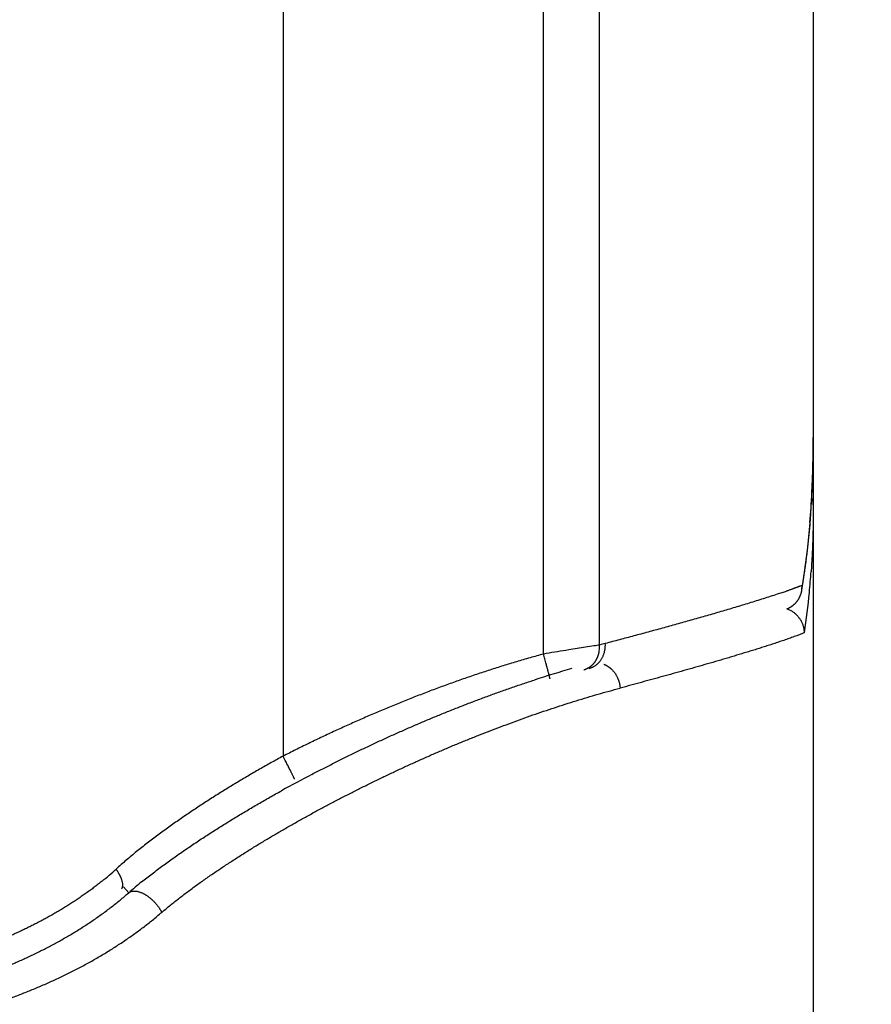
# Model space of a CAD drawing. Header units: millimetres. Extents: x 0 to 1300, y 0 to 891.
# Tile 134 of 148: x 902.82 to 909.45, y 468.56 to 476.22. Entities that reach past the tile are written whole.
import ezdxf

# ---------------------------------------------------------------- set-up
doc = ezdxf.new("R2010")
doc.units = ezdxf.units.MM
doc.header["$LTSCALE"] = 0.545669
doc.layers.add('NoLayerName_001', color=7, linetype='Continuous')
doc.layers.add('NoLayerName_008', color=7, linetype='Continuous')
doc.styles.get("Standard").update_dxf_attribs({"font": 'txt', "bigfont": 'extfont2'})
doc.dimstyles.get("Standard").update_dxf_attribs({"dimtxt": 2.5, "dimasz": 2.5, "dimexe": 1, "dimexo": 1, "dimtad": 1, "dimdec": 3, "dimzin": 0, "dimdsep": 46, "dimtxsty": 'Standard', "dimcen": 2.5, "dimadec": 3, "dimazin": 0, "dimtfac": 0.75, "dimtdec": 3, "dimtmove": 0, "dimatfit": 3, "dimfxl": 1, "dimarcsym": 0})

# ---------------------------------------------------------------- blocks, each defined once
blk = doc.blocks.new('_OPEN30')
at = {"color": 0, "linetype": 'ByBlock', "lineweight": -2}
for p, q in [((-1, 0.267949), (0, 0)), ((0, 0), (-1, -0.267949)), ((0, 0), (-1, 0))]:
    blk.add_line(p, q, dxfattribs=at)
blk = doc.blocks.new('*D60')
at = {"layer": 'Defpoints', "color": 0}
for p in [(968.8193, 600), (906, 464.6), (981.8681, 464.6)]:
    blk.add_point(p, dxfattribs=at)
at = {"layer": 'NoLayerName_001', "color": 0, "linetype": 'Continuous', "lineweight": 13}
for p, q in [((971.8193, 600), (984.8681, 600)), ((981.8681, 594), (981.8681, 470.6)), ((909, 464.6), (984.8681, 464.6))]:
    blk.add_line(p, q, dxfattribs=at)
at = {"layer": 'NoLayerName_001', "color": 0, "lineweight": 13, "xscale": 6, "yscale": 6, "zscale": 6}
for p, rotation in [((981.8681, 600), 90), ((981.8681, 464.6), 270)]:
    blk.add_blockref('_OPEN30', p, dxfattribs=dict(at, rotation=rotation))
at = {"layer": 'NoLayerName_001', "color": 0, "lineweight": 13, "insert": (972.5733, 530.6597), "char_height": 10.5, "attachment_point": 5, "rotation": 90}
blk.add_mtext('\\W0.8000;１３６', dxfattribs=at)

msp = doc.modelspace()

# ---------------------------------------------------------------- linework, layer by layer
at = {"layer": 'NoLayerName_001', "color": 60, "linetype": 'Continuous', "lineweight": 25}
for p, q in [((904.87382039, 493.35), (904.87382039, 470.49379653)), ((906.90034396, 471.28880558), (906.90034396, 487.85)), ((907.33657257, 471.35859001), (907.33657257, 487.85)), ((909, 487.85), (909, 466.6)), ((908.97674117, 472.33754047), (908.99080008, 472.56612672)), ((908.91060496, 471.78435061), (908.91308806, 471.82328302)), ((903.63278225, 469.47695522), (903.67230981, 469.43051671))]:
    msp.add_line(p, q, dxfattribs=at)
for points in [[(908.99080008, 472.56612672), (908.99843847, 472.80264022), (908.99999995, 472.97369077)], [(908.91062811, 471.78448953), (908.9291821, 471.90380912), (908.95621337, 472.11678653), (908.97674117, 472.33754047)]]:
    msp.add_lwpolyline(points, dxfattribs=at)
for centre, radius, start, end in [((900.48687139, 472.97004508), 8.51312939, 357.121733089, 0.024528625), ((901.78393808, 472.91345393), 7.21486244, 355.213386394, 357.053347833), ((902.5634624, 472.37487703), 6.4346928, 354.588102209, 356.04910276), ((907.14502081, 476.52670378), 5.02574383, 288.751638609, 289.102359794), ((908.35742155, 473.19588234), 1.48080511, 291.539385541, 292.039400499), ((903.21432932, 472.31273822), 5.78086658, 351.467550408, 354.592812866), ((907.11760392, 471.34533563), 0.21936923, 351.682772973, 3.463943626), ((909.84779912, 462.00229841), 9.6874378, 104.751539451, 105.024084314), ((909.70082873, 462.23931031), 9.30168757, 106.100359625, 107.996338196), ((910.26836989, 460.46293039), 11.1593193, 117.599733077, 118.981569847), ((901.94853365, 471.40693176), 2.41982999, 308.828311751, 312.221422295), ((905.8914289, 466.88048496), 3.38041202, 128.804717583, 131.030831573)]:
    msp.add_arc(centre, radius, start, end, dxfattribs=at)
for points, knots in [([(908.99999966, 472.44908391), (908.9999889, 472.45000028), (908.99998303, 472.45183437), (908.99988013, 472.45458524), (908.99972193, 472.45733611), (908.99949896, 472.46008518), (908.9992147, 472.46283078), (908.99886918, 472.46557119), (908.99846333, 472.46830472), (908.99799785, 472.47102966), (908.9974735, 472.47374431), (908.99689102, 472.47644696), (908.99625116, 472.47913591), (908.99555466, 472.48180946), (908.99480228, 472.48446591), (908.99399475, 472.48710354), (908.9931328, 472.48972079), (908.99221687, 472.49231645), (908.99124848, 472.49489037), (908.99022632, 472.49744156), (908.98915901, 472.4999736), (908.98839849, 472.50163988), (908.98802434, 472.50247574)], [0, 0, 0, 0, 0.002749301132, 0.005501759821, 0.008257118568, 0.011015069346, 0.013775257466, 0.016537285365, 0.019300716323, 0.022065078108, 0.024829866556, 0.027594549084, 0.030358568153, 0.033121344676, 0.035882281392, 0.038640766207, 0.041396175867, 0.044148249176, 0.046897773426, 0.049645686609, 0.052392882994, 0.055140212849, 0.055140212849, 0.055140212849, 0.055140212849]), ([(909, 472.44908391), (908.99998679, 472.44045218), (908.99997977, 472.4231887), (908.99985276, 472.39729371), (908.99965485, 472.37139902), (908.99937258, 472.34550467), (908.99900832, 472.31961066), (908.99856021, 472.29371716), (908.99802738, 472.26782447), (908.99740865, 472.24193307), (908.99670293, 472.21604344), (908.99590909, 472.19015608), (908.99502603, 472.16427148), (908.99405264, 472.13839014), (908.99298779, 472.11251254), (908.99183036, 472.0866392), (908.99057932, 472.06077059), (908.98923325, 472.03490722), (908.98779217, 472.00904953), (908.98625073, 471.98319829), (908.98462361, 471.95735291), (908.98344172, 471.94012932), (908.98286293, 471.93151685)], [0, 0, 0, 0, 0.02589521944, 0.05179037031, 0.07768569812, 0.10358145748, 0.12947791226, 0.15537527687, 0.18127345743, 0.20717226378, 0.23307151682, 0.25897104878, 0.28487070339, 0.31077033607, 0.33666981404, 0.36256901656, 0.38846783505, 0.41436617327, 0.44026394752, 0.46616108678, 0.4920575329, 0.51795324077, 0.51795324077, 0.51795324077, 0.51795324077]), ([(908.97363784, 472.31140956), (908.97293512, 472.30324076), (908.97155161, 472.28690129), (908.96934475, 472.26240348), (908.96705778, 472.23791283), (908.96467549, 472.21343066), (908.96220053, 472.18895679), (908.9596308, 472.16449161), (908.95696543, 472.14003562), (908.95420325, 472.11558952), (908.95134317, 472.09115408), (908.94838407, 472.06673004), (908.94532485, 472.04231816), (908.94216439, 472.0179192), (908.93890161, 471.9935339), (908.93553536, 471.96916302), (908.93206462, 471.94480731), (908.92848796, 471.92046757), (908.92480552, 471.89614434), (908.92101151, 471.87183916), (908.91712231, 471.84754988), (908.91442172, 471.83137502), (908.91308493, 471.82328554)], [0, 0, 0, 0, 0.02459689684, 0.04919370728, 0.07379075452, 0.09838837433, 0.12298691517, 0.14758666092, 0.17218748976, 0.1967891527, 0.22139141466, 0.24599405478, 0.27059686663, 0.29519965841, 0.3198022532, 0.34440448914, 0.36900621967, 0.39360731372, 0.41820765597, 0.44280714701, 0.46740570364, 0.49200325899, 0.49200325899, 0.49200325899, 0.49200325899]), ([(908.76062932, 471.76772173), (908.74247507, 471.76164669), (908.70620289, 471.74938583), (908.65157366, 471.73165816), (908.59684437, 471.71424059), (908.54201371, 471.69714252), (908.487114, 471.68026973), (908.43215352, 471.66359944), (908.37713745, 471.64711638), (908.32207114, 471.63080329), (908.26695976, 471.61464353), (908.21180861, 471.59861989), (908.15662249, 471.58271675), (908.10140258, 471.56693067), (908.04615035, 471.55125721), (907.99086718, 471.53569219), (907.91711675, 471.51507762), (907.82485827, 471.48955976), (907.71404771, 471.4593021), (907.60314489, 471.42938443), (907.49217099, 471.39973486), (907.41812249, 471.38021876), (907.38110687, 471.37042953)], [0, 0, 0, 0, 0.0574312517, 0.1148636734, 0.1722978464, 0.2297328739, 0.287166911, 0.3445996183, 0.4020315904, 0.4594632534, 0.5168948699, 0.5743265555, 0.6317583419, 0.6891903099, 0.746622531, 0.8040550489, 0.8614878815, 0.9763543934, 1.0912217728, 1.2060893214, 1.3209560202, 1.4358205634, 1.4358205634, 1.4358205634, 1.4358205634]), ([(908.9010854, 471.81848865), (908.89924563, 471.81776601), (908.89556792, 471.81631607), (908.89004035, 471.81416919), (908.88450698, 471.8120373), (908.87896716, 471.80992216), (908.87342185, 471.80782142), (908.8678713, 471.80573454), (908.86231572, 471.80366104), (908.85675532, 471.80160043), (908.8511903, 471.79955221), (908.84562088, 471.79751589), (908.84004726, 471.79549099), (908.83446966, 471.793477), (908.8270278, 471.79080561), (908.81771661, 471.7874911), (908.80653038, 471.78355009), (908.79719995, 471.78029068), (908.79159708, 471.77834849), (908.78972974, 471.77770036)], [0, 0, 0, 0, 0.00592979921, 0.01185962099, 0.01778947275, 0.02371934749, 0.02964922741, 0.03557911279, 0.04150901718, 0.04743895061, 0.05336891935, 0.05929892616, 0.06522897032, 0.07115904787, 0.0770891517, 0.08894939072, 0.10080957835, 0.11266955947, 0.1185994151, 0.1185994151, 0.1185994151, 0.1185994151]), ([(908.846579, 471.67135241), (908.84823573, 471.67280221), (908.85159026, 471.67566084), (908.85639372, 471.68021118), (908.86105825, 471.68491406), (908.8655528, 471.68979075), (908.86987758, 471.69482639), (908.87402442, 471.70001582), (908.87798737, 471.70535129), (908.88175991, 471.71082575), (908.88533563, 471.71643194), (908.88870817, 471.72216269), (908.89187105, 471.72801095), (908.89482232, 471.73396738), (908.89756034, 471.74002288), (908.90008339, 471.74616841), (908.90238998, 471.75239488), (908.90447776, 471.75869338), (908.90634763, 471.7650544), (908.90798838, 471.7714706), (908.90943382, 471.77792662), (908.91017863, 471.78227031), (908.910578, 471.78443527)], [0, 0, 0, 0, 0.00660454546, 0.01321906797, 0.01984239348, 0.02647324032, 0.03311026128, 0.03975208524, 0.04639735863, 0.05304478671, 0.05969317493, 0.06634147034, 0.0729889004, 0.07963513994, 0.08627973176, 0.09292197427, 0.09956095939, 0.10619561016, 0.11282471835, 0.11944698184, 0.12606104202, 0.13266552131, 0.13266552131, 0.13266552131, 0.13266552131]), ([(908.93121489, 471.45503317), (908.93095536, 471.45906065), (908.93062197, 471.46714765), (908.92899594, 471.47920841), (908.92671793, 471.49120061), (908.92368172, 471.50306932), (908.91993759, 471.514768), (908.91549358, 471.52624781), (908.91036905, 471.53746053), (908.90458012, 471.54835766), (908.898144, 471.55889091), (908.89107635, 471.5690115), (908.883397, 471.57867282), (908.87515083, 471.58784929), (908.86637904, 471.59651563), (908.85712322, 471.60464684), (908.84742504, 471.61221849), (908.83732511, 471.61920345), (908.82686779, 471.62558457), (908.81608336, 471.63130739), (908.8050542, 471.63645561), (908.79744724, 471.63922485), (908.79368523, 471.64068822)], [0, 0, 0, 0, 0.01210751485, 0.02426465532, 0.03646828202, 0.04871302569, 0.06099196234, 0.07329726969, 0.08562086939, 0.0979550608, 0.11029315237, 0.12263009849, 0.1349638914, 0.14729451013, 0.15961969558, 0.17193498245, 0.18423426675, 0.19651036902, 0.20875559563, 0.22096230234, 0.23312346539, 0.24523326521, 0.24523326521, 0.24523326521, 0.24523326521]), ([(908.79765975, 471.64138343), (908.79882931, 471.6418931), (908.80117746, 471.64289622), (908.80465686, 471.6445033), (908.80811163, 471.64617191), (908.81153492, 471.64791209), (908.81492594, 471.64971991), (908.81828225, 471.6515952), (908.82160185, 471.65353677), (908.82488264, 471.65554372), (908.82812253, 471.65761507), (908.83131946, 471.6597498), (908.83447121, 471.66194713), (908.83757626, 471.66420541), (908.84063036, 471.66652624), (908.84363948, 471.668899), (908.84559549, 471.67053993), (908.846579, 471.67135241)], [0, 0, 0, 0, 0.003827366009, 0.007659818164, 0.011496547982, 0.015336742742, 0.019179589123, 0.023024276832, 0.026870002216, 0.030715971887, 0.03456140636, 0.038405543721, 0.042247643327, 0.046086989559, 0.049922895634, 0.053754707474, 0.05758180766, 0.05758180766, 0.05758180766, 0.05758180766]), ([(908.93121322, 471.45503382), (908.91798621, 471.44965929), (908.89163747, 471.43863588), (908.85146707, 471.42374069), (908.81117119, 471.40921159), (908.77070607, 471.39516297), (908.73013749, 471.3814243), (908.68948657, 471.36793074), (908.64876001, 471.35466528), (908.60796616, 471.34160461), (908.56711289, 471.32872707), (908.52620816, 471.31601059), (908.48525996, 471.30343313), (908.44427609, 471.29097292), (908.40326444, 471.27860687), (908.3622269, 471.26633008), (908.32116452, 471.25413935), (908.2800784, 471.24203096), (908.22526684, 471.2259915), (908.15669809, 471.20612989), (908.07433751, 471.18256791), (907.991908, 471.1592477), (907.90941651, 471.13614625), (907.82686631, 471.11325387), (907.74426199, 471.09055643), (907.66160576, 471.06804855), (907.57890803, 471.04569424), (907.52373492, 471.03094551), (907.49615363, 471.02355191)], [0, 0, 0, 0, 0.0428317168, 0.0856717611, 0.1285077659, 0.1713399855, 0.2141713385, 0.2570027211, 0.2998349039, 0.3426683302, 0.3855030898, 0.4283389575, 0.4711754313, 0.5140117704, 0.5568471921, 0.599681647, 0.6425153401, 0.6853484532, 0.7281811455, 0.8138457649, 0.8995100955, 0.9851746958, 1.0708397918, 1.1565053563, 1.242171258, 1.3278372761, 1.4135031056, 1.4991683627, 1.4991683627, 1.4991683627, 1.4991683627]), ([(907.33657257, 471.35859001), (907.32203555, 471.35623962), (907.28569847, 471.35032912), (907.2056958, 471.33770562), (907.11113665, 471.32285501), (907.00935509, 471.30653763), (906.94394245, 471.29593485), (906.90761052, 471.28999293), (906.90034396, 471.28880558)], [0, 0, 0, 0, 0.04417741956, 0.11044371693, 0.24297684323, 0.33133201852, 0.41968708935, 0.4417758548, 0.4417758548, 0.4417758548, 0.4417758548]), ([(907.2558465, 471.17720806), (907.25899506, 471.17816537), (907.26534943, 471.17993397), (907.27460143, 471.18348467), (907.28365603, 471.18754292), (907.29244429, 471.19218044), (907.30093388, 471.19734369), (907.30908379, 471.20301373), (907.31685991, 471.20916648), (907.32424208, 471.21577312), (907.33121618, 471.22280789), (907.33776891, 471.23024592), (907.34388693, 471.23806238), (907.34955715, 471.24623237), (907.35476532, 471.25473119), (907.35951013, 471.26352584), (907.36379212, 471.27258329), (907.36761143, 471.28187081), (907.37096825, 471.29135562), (907.37386277, 471.30100499), (907.37629501, 471.3107862), (907.37826544, 471.32066655), (907.37977267, 471.33061328), (907.38082215, 471.3405939), (907.38139385, 471.35057487), (907.3815621, 471.36052665), (907.38122071, 471.36713438), (907.38110685, 471.37042953)], [0, 0, 0, 0, 0.00987264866, 0.0197732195, 0.02969462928, 0.03962772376, 0.04956198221, 0.05948620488, 0.06939339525, 0.07929110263, 0.08918859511, 0.09909357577, 0.10901240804, 0.11895034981, 0.12891181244, 0.13889980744, 0.14891463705, 0.15895401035, 0.16901338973, 0.17908632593, 0.18916477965, 0.19923942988, 0.20929997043, 0.21933539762, 0.22933429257, 0.23928510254, 0.24917642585, 0.24917642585, 0.24917642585, 0.24917642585]), ([(907.30430858, 471.23284303), (907.30509606, 471.2340542), (907.30669231, 471.23646309), (907.30895962, 471.24015841), (907.31114991, 471.24390094), (907.31324885, 471.24769827), (907.31525928, 471.25154658), (907.31717943, 471.25544473), (907.31900987, 471.25938979), (907.32075062, 471.26337888), (907.3224018, 471.26740901), (907.32396351, 471.27147722), (907.32543583, 471.27558051), (907.32681887, 471.27971593), (907.32811272, 471.28388048), (907.32931745, 471.28807121), (907.33043324, 471.29228511), (907.3314599, 471.29651927), (907.33239853, 471.30077055), (907.33324551, 471.30503654), (907.33401476, 471.30931216), (907.33444185, 471.31217462), (907.3346659, 471.31360306)], [0, 0, 0, 0, 0.00433401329, 0.008668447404, 0.013004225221, 0.017342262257, 0.021683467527, 0.026028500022, 0.030377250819, 0.034729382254, 0.039084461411, 0.043441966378, 0.047801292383, 0.052161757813, 0.056522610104, 0.0608830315, 0.06524214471, 0.069599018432, 0.073952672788, 0.078302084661, 0.082646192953, 0.086983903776, 0.086983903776, 0.086983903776, 0.086983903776]), ([(906.90034396, 471.28880558), (906.86535415, 471.27903196), (906.79528336, 471.25979221), (906.69069521, 471.22907947), (906.58641736, 471.19729493), (906.48251146, 471.16426714), (906.37896829, 471.13008037), (906.27579764, 471.09475036), (906.17300418, 471.0583112), (906.07059398, 471.02079207), (905.96857273, 470.98222346), (905.86694584, 470.94263538), (905.76571688, 470.90205715), (905.66489439, 470.86049924), (905.56448525, 470.81797165), (905.46449613, 470.77448396), (905.36493322, 470.73004668), (905.26580447, 470.68466686), (905.16711129, 470.63836446), (905.06887946, 470.59111127), (904.97104382, 470.54305887), (904.90626406, 470.51014336), (904.87382039, 470.49379653)], [0, 0, 0, 0, 0.1089875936, 0.217987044, 0.3269997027, 0.4360259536, 0.5450652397, 0.6541160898, 0.7631761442, 0.8722421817, 0.981310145, 1.0903751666, 1.1994327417, 1.308482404, 1.4175246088, 1.5265596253, 1.6355875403, 1.744608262, 1.8536215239, 1.962626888, 2.0716237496, 2.1806113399, 2.1806113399, 2.1806113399, 2.1806113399]), ([(906.95123078, 471.09585671), (906.95102077, 471.09689076), (906.9505692, 471.09885698), (906.95017295, 471.10191483), (906.94925116, 471.10483062), (906.94853139, 471.10784499), (906.94782358, 471.11082219), (906.94708622, 471.11378831), (906.94504521, 471.12171609), (906.94249474, 471.13163121), (906.93860428, 471.14648458), (906.93415915, 471.1633067), (906.92811161, 471.18605647), (906.92015922, 471.21571071), (906.91082992, 471.25029425), (906.9038338, 471.27596699), (906.90034396, 471.28880558)], [0, 0, 0, 0, 0.00316549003, 0.00605047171, 0.00922577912, 0.01231418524, 0.01534929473, 0.01840588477, 0.02148330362, 0.03990809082, 0.04911955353, 0.06754650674, 0.09210659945, 0.11973907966, 0.15965252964, 0.19956585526, 0.19956585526, 0.19956585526, 0.19956585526]), ([(907.21363652, 471.16582917), (907.21546667, 471.16637822), (907.21914561, 471.16742643), (907.22457285, 471.16930475), (907.22994184, 471.17136177), (907.23523508, 471.17362605), (907.24044746, 471.176084), (907.24557053, 471.17873333), (907.25059673, 471.18156871), (907.25551826, 471.18458565), (907.26032741, 471.18777941), (907.26501648, 471.19114553), (907.2695785, 471.19467932), (907.27400966, 471.19837302), (907.27830643, 471.2022195), (907.28246537, 471.20621162), (907.28648317, 471.21034217), (907.29035591, 471.21460432), (907.29408193, 471.21898974), (907.29765119, 471.22349579), (907.30108483, 471.22809856), (907.30322201, 471.23127116), (907.30430858, 471.23284303)], [0, 0, 0, 0, 0.00573221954, 0.01147319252, 0.01722220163, 0.02297829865, 0.02874034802, 0.03450706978, 0.04027708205, 0.04604894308, 0.05182119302, 0.05759239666, 0.06336165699, 0.0691291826, 0.07489503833, 0.0806589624, 0.08642039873, 0.09217852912, 0.09793230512, 0.10368047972, 0.10942163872, 0.11515423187, 0.11515423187, 0.11515423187, 0.11515423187]), ([(907.37036457, 471.20931724), (907.37130629, 471.20892128), (907.37319542, 471.20814098), (907.37599961, 471.20689884), (907.37878648, 471.2056143), (907.38155197, 471.20428045), (907.38429611, 471.20290018), (907.38701781, 471.20147375), (907.38971631, 471.20000214), (907.39239074, 471.19848612), (907.39504027, 471.19692653), (907.39766406, 471.1953242), (907.40026127, 471.19367993), (907.40283105, 471.19199455), (907.40537256, 471.19026889), (907.40788497, 471.18850375), (907.4103675, 471.18669995), (907.41281951, 471.18485799), (907.41524114, 471.18297881), (907.41763108, 471.18106125), (907.41999424, 471.17911135), (907.42153963, 471.17777607), (907.42231608, 471.17711284)], [0, 0, 0, 0, 0.00306473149, 0.006131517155, 0.009200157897, 0.012270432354, 0.015342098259, 0.018414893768, 0.021488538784, 0.024562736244, 0.027637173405, 0.0307115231, 0.033785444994, 0.036858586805, 0.039930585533, 0.043001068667, 0.046069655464, 0.049136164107, 0.052201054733, 0.055264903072, 0.058328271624, 0.061391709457, 0.061391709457, 0.061391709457, 0.061391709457]), ([(907.42231608, 471.17711284), (907.42446348, 471.17516564), (907.42882469, 471.17133534), (907.43499507, 471.1651797), (907.44094122, 471.15879147), (907.4466154, 471.15214084), (907.45202073, 471.14525497), (907.45714669, 471.13814571), (907.46198642, 471.13082903), (907.46653203, 471.12331978), (907.47077596, 471.11563309), (907.47471054, 471.10778382), (907.47832869, 471.09978635), (907.48162754, 471.091656), (907.48460441, 471.08340727), (907.48725663, 471.07505455), (907.48958187, 471.06661225), (907.49157646, 471.05809468), (907.49324169, 471.0495165), (907.49456041, 471.04089111), (907.49558399, 471.03223658), (907.49593417, 471.0264428), (907.49615051, 471.02355191)], [0, 0, 0, 0, 0.00869635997, 0.01740757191, 0.02613352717, 0.03487340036, 0.04362575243, 0.05238863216, 0.06115967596, 0.06993620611, 0.07871532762, 0.08749402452, 0.09626984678, 0.10504197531, 0.11380957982, 0.12257153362, 0.13132648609, 0.14007293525, 0.14880930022, 0.15753399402, 0.16624549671, 0.17494242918, 0.17494242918, 0.17494242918, 0.17494242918]), ([(905.09834757, 470.35238318), (905.12615864, 470.36680121), (905.18170223, 470.39579524), (905.26550577, 470.43834718), (905.34960192, 470.48033056), (905.43403936, 470.52163685), (905.51880032, 470.56228539), (905.60388481, 470.60226122), (905.68928808, 470.64155861), (905.77500668, 470.68016933), (905.86103678, 470.71808584), (905.9473747, 470.75530031), (906.03401629, 470.79180536), (906.12095764, 470.8275913), (906.20819673, 470.86264178), (906.29573073, 470.8969409), (906.38355656, 470.93047336), (906.47167221, 470.96322064), (906.56007162, 470.99517651), (906.64876379, 471.02628886), (906.73770156, 471.05667671), (906.79726721, 471.07610649), (906.82701458, 471.08592457)], [0, 0, 0, 0, 0.0939787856, 0.1879653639, 0.2819585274, 0.3759571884, 0.469960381, 0.5639672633, 0.65797712, 0.7519893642, 0.8460035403, 0.9400193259, 1.0340365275, 1.1280543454, 1.2220708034, 1.3160841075, 1.4100928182, 1.5040958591, 1.5980925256, 1.6920824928, 1.7860658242, 1.8800429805, 1.8800429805, 1.8800429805, 1.8800429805]), ([(906.98564405, 470.87123538), (907.01380838, 470.88036069), (907.0700753, 470.89879843), (907.15483445, 470.9253286), (907.23979892, 470.95117088), (907.32501402, 470.97615178), (907.41042938, 471.00042037), (907.46759853, 471.01577274), (907.49615363, 471.02355191)], [0, 0, 0, 0, 0.088817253, 0.17762977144, 0.26643647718, 0.35523673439, 0.44403036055, 0.53281763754, 0.53281763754, 0.53281763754, 0.53281763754]), ([(903.9296915, 469.27841467), (903.95240036, 469.29739311), (903.9974592, 469.33579688), (904.0672379, 469.39075136), (904.13800591, 469.44441932), (904.20975956, 469.49676169), (904.28226365, 469.54803514), (904.35547248, 469.59827989), (904.42930708, 469.64759468), (904.50370114, 469.69606472), (904.57862437, 469.74372039), (904.65404684, 469.79059127), (904.72993853, 469.83670714), (904.8062694, 469.88209788), (904.88300977, 469.92679278), (904.96012952, 469.97082399), (905.03760659, 470.01421464), (905.11542978, 470.05697324), (905.19358737, 470.09911191), (905.27206812, 470.14064204), (905.35086079, 470.18157508), (905.42995386, 470.22192315), (905.50933752, 470.26169579), (905.58901039, 470.3008864), (905.66897034, 470.33949003), (905.7492155, 470.37750135), (905.82974396, 470.41491506), (905.91055348, 470.45172599), (905.99164169, 470.48792764), (906.07300681, 470.52351047), (906.15464644, 470.55846514), (906.23655815, 470.59278222), (906.31873955, 470.62645226), (906.4011882, 470.65946587), (906.48390175, 470.69181348), (906.56687759, 470.72348623), (906.65011404, 470.75447249), (906.73360583, 470.78477109), (906.81735993, 470.8143413), (906.90133472, 470.84328518), (906.95756136, 470.86185847), (906.98564405, 470.87123538)], [0, 0, 0, 0, 0.0887854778, 0.1775904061, 0.2664125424, 0.3552280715, 0.444023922, 0.532810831, 0.6215965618, 0.7103849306, 0.7991779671, 0.8879764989, 0.9767800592, 1.0655869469, 1.1543942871, 1.2431981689, 1.3319967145, 1.4207914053, 1.509583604, 1.5983743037, 1.6871641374, 1.7759533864, 1.8647422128, 1.9535311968, 2.0423210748, 2.1311126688, 2.2199068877, 2.3087047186, 2.3975064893, 2.4863113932, 2.5751186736, 2.6639277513, 2.7527382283, 2.8415498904, 2.9303627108, 3.0191768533, 3.1079926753, 3.1968107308, 3.2856314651, 3.3744532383, 3.4632737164, 3.4632737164, 3.4632737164, 3.4632737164]), ([(904.87382039, 470.49379653), (904.85850013, 470.4854164), (904.82782734, 470.46871389), (904.78200857, 470.44331192), (904.73630818, 470.41769581), (904.69075092, 470.39182424), (904.6453358, 470.36570305), (904.60006874, 470.33932539), (904.55495381, 470.31268789), (904.50999571, 470.28578609), (904.4651987, 470.25861662), (904.42056626, 470.2311777), (904.37610211, 470.20346732), (904.33180994, 470.17548359), (904.28769344, 470.14722453), (904.24375625, 470.11868832), (904.20000229, 470.08987268), (904.15643445, 470.06077697), (904.1130632, 470.03138932), (904.06990151, 470.00169444), (904.0269618, 469.97167797), (903.98425667, 469.94132529), (903.94179859, 469.91062195), (903.89960043, 469.879553), (903.85767457, 469.84810615), (903.81604171, 469.81626316), (903.77474003, 469.78398858), (903.73380945, 469.75124913), (903.69328275, 469.71801962), (903.65322209, 469.68424224), (903.61357953, 469.64998168), (903.58767162, 469.62655704), (903.57465341, 469.61491845)], [0, 0, 0, 0, 0.0523873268, 0.1047761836, 0.1571661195, 0.209556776, 0.2619478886, 0.3143392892, 0.3667309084, 0.4191227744, 0.471514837, 0.523906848, 0.5762986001, 0.6286899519, 0.6810808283, 0.7334712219, 0.7858611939, 0.8382508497, 0.8906402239, 0.9430295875, 0.9954196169, 1.0478114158, 1.1002065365, 1.1526070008, 1.205015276, 1.2574307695, 1.3098477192, 1.3622612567, 1.4146681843, 1.4670671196, 1.5194586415, 1.5718454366, 1.5718454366, 1.5718454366, 1.5718454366]), ([(904.96285423, 470.31561994), (904.96215629, 470.31718553), (904.96085571, 470.32033292), (904.95868641, 470.32429423), (904.95720594, 470.32799459), (904.95567688, 470.33138004), (904.95384903, 470.33513066), (904.95107951, 470.340646), (904.94823254, 470.3462314), (904.94482236, 470.35305449), (904.94157832, 470.35960577), (904.93772126, 470.36741399), (904.93315357, 470.37657027), (904.92188359, 470.39897784), (904.90592041, 470.43062707), (904.88788952, 470.4661762), (904.87783879, 470.48590258), (904.87382039, 470.49379653)], [0, 0, 0, 0, 0.00514232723, 0.01020802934, 0.0135224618, 0.0170892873, 0.02135110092, 0.02603815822, 0.03560434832, 0.04015822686, 0.04892161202, 0.05753574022, 0.06628495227, 0.07961863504, 0.13278200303, 0.17262617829, 0.19919980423, 0.19919980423, 0.19919980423, 0.19919980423]), ([(903.77303294, 469.51479397), (903.78659925, 469.52559947), (903.81364005, 469.54732838), (903.854759, 469.57921954), (903.89617882, 469.61072283), (903.93793492, 469.64178553), (903.97998409, 469.67245321), (904.02230458, 469.70274468), (904.0648685, 469.73268822), (904.1076572, 469.76230322), (904.1506606, 469.79160038), (904.1938682, 469.82059297), (904.23726988, 469.84929383), (904.28085551, 469.87771585), (904.32461479, 469.90587213), (904.36853802, 469.93377484), (904.41262146, 469.9614267), (904.45686083, 469.98883109), (904.50125198, 470.0159912), (904.54579071, 470.04291027), (904.59047289, 470.0695915), (904.63529421, 470.09603826), (904.68025088, 470.12225315), (904.72533735, 470.14824182), (904.77055448, 470.17399843), (904.81587931, 470.19956001), (904.84621282, 470.21638978), (904.86136434, 470.22483073)], [0, 0, 0, 0, 0.0520310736, 0.1040654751, 0.1561040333, 0.2081464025, 0.2601911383, 0.3122357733, 0.3642769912, 0.4163136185, 0.4683473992, 0.5203799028, 0.5724123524, 0.6244456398, 0.6764803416, 0.7285167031, 0.7805546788, 0.8325941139, 0.8846347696, 0.9366763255, 0.9887183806, 1.0407604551, 1.0928019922, 1.1448423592, 1.1968808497, 1.2489166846, 1.3009490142, 1.3009490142, 1.3009490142, 1.3009490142]), ([(903.61593347, 469.46261529), (903.61737791, 469.46418607), (903.6205406, 469.46707633), (903.62356086, 469.47282524), (903.62556096, 469.47904076), (903.62654302, 469.48574755), (903.62671057, 469.4927659), (903.62619157, 469.4999775), (903.62512555, 469.50724222), (903.62364385, 469.51442101), (903.62187757, 469.52139307), (903.61991894, 469.52809795), (903.61778332, 469.53452697), (903.61548362, 469.54072253), (903.61302892, 469.54673227), (903.61042891, 469.55260402), (903.60769327, 469.55838579), (903.60483184, 469.56412382), (903.60186271, 469.56985462), (903.59878628, 469.57558674), (903.59560574, 469.5813125), (903.59232736, 469.58702104), (903.58895683, 469.59270114), (903.58550106, 469.59834239), (903.5819626, 469.60393144), (903.5783603, 469.60946597), (903.57588267, 469.61309867), (903.57465582, 469.61491845)], [0, 0, 0, 0, 0.00640185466, 0.01272234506, 0.01919838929, 0.02594328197, 0.03297089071, 0.04022574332, 0.04760681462, 0.05498355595, 0.06220649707, 0.06917839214, 0.07593439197, 0.08252543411, 0.08900050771, 0.09540646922, 0.10178800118, 0.10818772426, 0.11464122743, 0.12115022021, 0.12770355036, 0.13429001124, 0.14089838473, 0.1475174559, 0.15413602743, 0.16074293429, 0.16732705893, 0.16732705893, 0.16732705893, 0.16732705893]), ([(903.46574003, 469.52181586), (903.4607076, 469.51779096), (903.45066411, 469.50971332), (903.43546698, 469.49776096), (903.42019207, 469.48590535), (903.40482678, 469.4741638), (903.3893766, 469.46253109), (903.37384216, 469.45100803), (903.3582254, 469.43959383), (903.34252788, 469.42828811), (903.3267513, 469.41709039), (903.31089731, 469.40600022), (903.29496756, 469.39501713), (903.27896372, 469.38414067), (903.26288743, 469.37337037), (903.24674037, 469.36270578), (903.23052418, 469.35214643), (903.21424052, 469.34169187), (903.19789106, 469.33134164), (903.18147745, 469.32109527), (903.16500133, 469.3109523), (903.14846421, 469.30091216), (903.13186735, 469.29097426), (903.11521181, 469.28113787), (903.09849861, 469.27140227), (903.08172876, 469.2617667), (903.06490325, 469.25223042), (903.0480231, 469.24279268), (903.03108931, 469.23345274), (903.0141029, 469.22420985), (902.99706487, 469.21506327), (902.97997622, 469.20601225), (902.96283798, 469.19705605), (902.94565113, 469.18819391), (902.92841669, 469.17942512), (902.9111357, 469.17074885), (902.89380903, 469.16216463), (902.87643817, 469.15367072), (902.85902235, 469.14527007), (902.84156902, 469.13694805), (902.829893, 469.13148601), (902.82406009, 469.12874426)], [0, 0, 0, 0, 0.01933200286, 0.0386658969, 0.05800171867, 0.07733947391, 0.09667913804, 0.11602065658, 0.13536394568, 0.15470889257, 0.17405535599, 0.19340316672, 0.21275212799, 0.23210201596, 0.25145258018, 0.27080354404, 0.29015460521, 0.3095054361, 0.32885568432, 0.34820497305, 0.36755290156, 0.38689909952, 0.40624361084, 0.42558666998, 0.44492849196, 0.46426927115, 0.48360918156, 0.50294837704, 0.52228699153, 0.54162513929, 0.56096291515, 0.58030039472, 0.5996376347, 0.61897467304, 0.63831152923, 0.65764820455, 0.67698468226, 0.69632092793, 0.71565688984, 0.73499255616, 0.75432802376, 0.75432802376, 0.75432802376, 0.75432802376]), ([(902.11546582, 468.65063027), (902.14353956, 468.65869083), (902.19977892, 468.67453383), (902.2836584, 468.6999882), (902.36721425, 468.72654962), (902.45034513, 468.75446451), (902.53301338, 468.78375553), (902.61516429, 468.81450536), (902.69674768, 468.84678059), (902.77771216, 468.88065216), (902.85800661, 468.91618987), (902.93757723, 468.95346254), (903.01635337, 468.99253065), (903.09424816, 469.03343343), (903.17115618, 469.07620101), (903.24696669, 469.12086197), (903.32157082, 469.16744268), (903.39485271, 469.21597773), (903.46672244, 469.26647135), (903.53699322, 469.319041), (903.60583919, 469.37338221), (903.65001654, 469.41164608), (903.67231073, 469.4305157)], [0, 0, 0, 0, 0.0876240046, 0.1752793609, 0.2629553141, 0.3506447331, 0.438344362, 0.5260550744, 0.6137821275, 0.7015354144, 0.7893297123, 0.8771849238, 0.9651175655, 1.0531023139, 1.1411031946, 1.2290897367, 1.3170373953, 1.4049279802, 1.4927501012, 1.5804996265, 1.6681801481, 1.7558034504, 1.7558034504, 1.7558034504, 1.7558034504]), ([(903.67230655, 469.43052053), (903.67455824, 469.43206714), (903.67892253, 469.43541652), (903.68640797, 469.43896544), (903.69421028, 469.44168735), (903.70228325, 469.44344846), (903.71046918, 469.44435408), (903.71869447, 469.44449247), (903.72689711, 469.44396501), (903.73503514, 469.44286521), (903.74308025, 469.44124986), (903.75101865, 469.4391757), (903.75884009, 469.43669781), (903.76653925, 469.4338727), (903.77411233, 469.43073748), (903.78155638, 469.42731418), (903.7888728, 469.42362678), (903.79606259, 469.419698), (903.80312858, 469.41555157), (903.81007202, 469.41120357), (903.81689096, 469.40666104), (903.82358537, 469.40193209), (903.83015505, 469.39702434), (903.83659985, 469.39194554), (903.84291961, 469.3867034), (903.84911417, 469.38130562), (903.85518338, 469.37575992), (903.86112706, 469.37007401), (903.86694507, 469.3642556), (903.87263718, 469.35831229), (903.87820385, 469.3522519), (903.88364048, 469.34607702), (903.88894177, 469.3397894), (903.89410263, 469.33339088), (903.89911806, 469.32688338), (903.90398247, 469.32026841), (903.90869268, 469.31354899), (903.91323631, 469.30672261), (903.91763545, 469.29980726), (903.9204016, 469.29509754), (903.92180498, 469.29275597)], [0, 0, 0, 0, 0.00819504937, 0.01644237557, 0.02471450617, 0.03295454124, 0.0411690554, 0.0493849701, 0.05760184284, 0.06580503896, 0.07400280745, 0.08220377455, 0.09040767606, 0.09860708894, 0.10679977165, 0.11499047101, 0.12318182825, 0.13137419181, 0.13956590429, 0.14775652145, 0.15594827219, 0.16414304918, 0.17234222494, 0.18054667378, 0.1887567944, 0.19697253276, 0.20519340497, 0.21341852, 0.22164660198, 0.22987601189, 0.2381048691, 0.24633175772, 0.2545556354, 0.2627756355, 0.2709910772, 0.27920147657, 0.2874065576, 0.29560626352, 0.30380076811, 0.31199048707, 0.31199048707, 0.31199048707, 0.31199048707]), ([(902.27122284, 468.45750918), (902.30108903, 468.46595506), (902.36091844, 468.4825488), (902.45015654, 468.50924966), (902.53905392, 468.53713273), (902.62750418, 468.56645949), (902.71546819, 468.59725147), (902.80288877, 468.6295945), (902.88971355, 468.66355721), (902.97588888, 468.69921288), (903.06136139, 468.73663357), (903.1460747, 468.77589024), (903.22995492, 468.81704512), (903.31291255, 468.86013693), (903.39483952, 468.90519557), (903.47562272, 468.95224955), (903.55515098, 469.00132506), (903.63330592, 469.0524569), (903.70999595, 469.10564804), (903.78502944, 469.16102023), (903.8585875, 469.21825258), (903.90584872, 469.25854407), (903.9296915, 469.27841467)], [0, 0, 0, 0, 0.093112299, 0.1862578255, 0.2794253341, 0.3726073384, 0.4658003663, 0.5590052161, 0.6522272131, 0.7454764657, 0.8387681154, 0.9321225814, 1.0255559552, 1.1190415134, 1.2125429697, 1.3060295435, 1.3994763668, 1.4928649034, 1.5861833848, 1.6794272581, 1.7725996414, 1.8657117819, 1.8657117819, 1.8657117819, 1.8657117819]), ([(903.92180498, 469.29275597), (903.92314961, 469.29038177), (903.9258983, 469.28566724), (903.92840729, 469.2808209), (903.92969149, 469.27841467)], [0, 0, 0, 0, 0.008185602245, 0.016368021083, 0.016368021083, 0.016368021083, 0.016368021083]), ([(902.82406009, 469.12874426), (902.81821365, 469.12603158), (902.80653049, 469.12058517), (902.78894737, 469.11254189), (902.77133063, 469.10457271), (902.75367486, 469.09669018), (902.73598277, 469.08888947), (902.71825486, 469.08117042), (902.70049225, 469.07353159), (902.68269586, 469.06597192), (902.66486669, 469.05849022), (902.64700572, 469.05108536), (902.62911392, 469.04375616), (902.61119226, 469.03650149), (902.59324172, 469.02932018), (902.5752632, 469.02221105), (902.5572575, 469.01517279), (902.53922537, 469.00820398), (902.52116748, 469.00130318), (902.50308452, 468.99446899), (902.48497718, 468.98769998), (902.46684613, 468.98099471), (902.44869208, 468.97435176), (902.43051567, 468.96776998), (902.41231751, 468.9612483), (902.39409823, 468.95478564), (902.37585848, 468.94838092), (902.35759888, 468.94203305), (902.33932003, 468.935741), (902.32102261, 468.92950338), (902.30270733, 468.92331854), (902.2843749, 468.91718488), (902.266026, 468.91110078), (902.24766132, 468.90506462), (902.22928152, 468.89907478), (902.21088757, 468.89312861), (902.19248041, 468.88722335), (902.17406094, 468.88135642), (902.14948668, 468.87358075), (902.09414629, 468.85623923), (902.04489528, 468.84101591), (902.00797383, 468.82954462)], [0, 0, 0, 0, 0.01933536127, 0.03867068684, 0.05800602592, 0.07734140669, 0.09667683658, 0.1160123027, 0.13534777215, 0.15468319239, 0.1740184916, 0.19335357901, 0.21268834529, 0.23202266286, 0.25135638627, 0.27068937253, 0.29002167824, 0.30935347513, 0.32868491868, 0.34801614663, 0.36734727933, 0.38667842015, 0.40600964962, 0.42534098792, 0.44467242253, 0.46400392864, 0.48333546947, 0.50266699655, 0.5219984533, 0.5413298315, 0.56066116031, 0.57999245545, 0.59932371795, 0.61865493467, 0.63798609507, 0.65731724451, 0.67664842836, 0.69597967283, 0.71531098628, 0.75397364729, 0.86996095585, 0.86996095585, 0.86996095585, 0.86996095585])]:
    msp.add_open_spline(points, degree=3, knots=knots, dxfattribs=at)
at = {"layer": 'NoLayerName_008', "color": 60, "linetype": 'Continuous', "lineweight": 25}
msp.add_line((909, 472.97374427), (909, 472.44908391), dxfattribs=at)

# ---------------------------------------------------------------- dimensions: what is measured, and where the dimension line sits
at = {"layer": 'NoLayerName_001', "color": 3, "linetype": 'Continuous', "lineweight": 13}
dim = msp.add_linear_dim(base=(981.86808433, 464.6), p1=(968.81931393, 600), p2=(906, 464.6), angle=270, text='\\W0.8000;１３６', dimstyle='Standard', override={"dimtxt": 10.5, "dimasz": 6, "dimexe": 3, "dimexo": 3, "dimgap": 3, "dimdec": 8, "dimzin": 8, "dimblk": 'OPEN30', "dimclrd": 0, "dimclre": 0, "dimclrt": 0, "dimtp": 0, "dimtm": 0, "dimlwd": 13, "dimlwe": 13}, dxfattribs=at)
dim.commit()
dim.dimension.update_dxf_attribs({"geometry": '*D60', "text_midpoint": (981.86808433, 530.65965147), "dimtype": 160})

doc.saveas('drawing.dxf')
